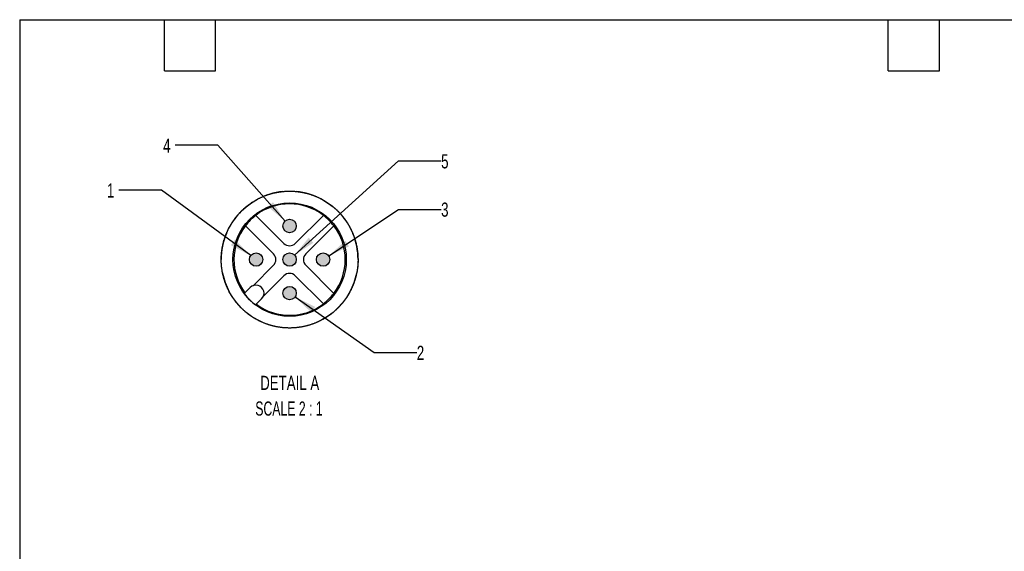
# Model space of a CAD drawing. Header units: millimetres. Extents: x 6 to 273, y 6 to 210.
# Tile 2 of 3: x 6 to 153, y 130 to 210. Entities that reach past the tile are written whole.
import ezdxf

# ---------------------------------------------------------------- set-up
doc = ezdxf.new("R2010")
doc.units = ezdxf.units.MM
doc.layers.add('DIMENSIONS', color=140, linetype='Continuous', lineweight=25)
doc.layers.add('TEXT', color=140, linetype='Continuous', lineweight=25)
doc.layers.add('HATCH', color=6, linetype='Continuous')
doc.layers.add('SLD-DEFPOINTS', color=7, linetype='Continuous')
doc.styles.add('SLDTEXTSTYLE0', font='TXT', dxfattribs={"width": 0.7})
doc.styles.add('SLDTEXTSTYLE2', font='TXT', dxfattribs={"width": 0.645455})
doc.dimstyles.new('SLDDIMSTYLE4', dxfattribs={"dimtxt": 2.158008, "dimasz": 3.302, "dimexe": 0, "dimexo": 0.0625, "dimgap": 0.539502, "dimtad": 0, "dimtih": 1, "dimtoh": 1, "dimlfac": 0.5, "dimrnd": 1e-09, "dimzin": 12, "dimdsep": 46, "dimtxsty": 'SLDTEXTSTYLE0', "dimsah": 1, "dimcen": 0, "dimadec": 0, "dimazin": 3, "dimtfac": 1, "dimtofl": 0, "dimtmove": 0, "dimatfit": 3, "dimfxl": 0, "dimfrac": 2, "dimtolj": 1, "dimtzin": 12, "dimarcsym": 0})

# ---------------------------------------------------------------- blocks, each defined once
blk = doc.blocks.new('_D_5')
at = {"layer": 'DIMENSIONS'}
for p, q in [((27.51, 184.14), (21.16, 184.14)), ((40.8, 174.39), (27.51, 184.14))]:
    blk.add_line(p, q, dxfattribs=at)
blk.add_solid([(40.8, 174.39), (38.44, 176.75), (37.84, 175.93)], dxfattribs=at)
at = {"layer": 'DIMENSIONS', "insert": (19.36, 185.15), "char_height": 2.12, "attachment_point": 1, "style": 'SLDTEXTSTYLE0'}
blk.add_mtext('1', dxfattribs=at)
blk = doc.blocks.new('_D_6')
at = {"layer": 'DIMENSIONS'}
for p, q in [((47.42, 168.22), (59.22, 159.94)), ((59.22, 159.94), (65.57, 159.94))]:
    blk.add_line(p, q, dxfattribs=at)
blk.add_solid([(47.42, 168.22), (49.84, 165.91), (50.42, 166.74)], dxfattribs=at)
at = {"layer": 'DIMENSIONS', "insert": (65.57, 160.95), "char_height": 2.12, "attachment_point": 1, "style": 'SLDTEXTSTYLE0'}
blk.add_mtext('2', dxfattribs=at)
blk = doc.blocks.new('_D_7')
at = {"layer": 'DIMENSIONS'}
for p, q in [((52.44, 174.35), (62.85, 181.28)), ((62.85, 181.28), (69.2, 181.28))]:
    blk.add_line(p, q, dxfattribs=at)
blk.add_solid([(52.44, 174.35), (55.47, 175.76), (54.91, 176.6)], dxfattribs=at)
at = {"layer": 'DIMENSIONS', "insert": (69.2, 182.3), "char_height": 2.12, "attachment_point": 1, "style": 'SLDTEXTSTYLE0'}
blk.add_mtext('3', dxfattribs=at)
blk = doc.blocks.new('_D_8')
at = {"layer": 'DIMENSIONS'}
for p, q in [((47.35, 174.47), (62.85, 188.49)), ((62.85, 188.49), (69.2, 188.49))]:
    blk.add_line(p, q, dxfattribs=at)
blk.add_solid([(47.35, 174.47), (50.14, 176.3), (49.46, 177.06)], dxfattribs=at)
at = {"layer": 'DIMENSIONS', "insert": (69.2, 189.5), "char_height": 2.12, "attachment_point": 1, "style": 'SLDTEXTSTYLE0'}
blk.add_mtext('5', dxfattribs=at)
blk = doc.blocks.new('_D_9')
at = {"layer": 'DIMENSIONS'}
for p, q in [((35.9, 190.83), (29.55, 190.83)), ((45.94, 179.54), (35.9, 190.83))]:
    blk.add_line(p, q, dxfattribs=at)
blk.add_solid([(45.94, 179.54), (44.13, 182.35), (43.37, 181.67)], dxfattribs=at)
at = {"layer": 'DIMENSIONS', "insert": (27.75, 191.84), "char_height": 2.12, "attachment_point": 1, "style": 'SLDTEXTSTYLE0'}
blk.add_mtext('4', dxfattribs=at)

msp = doc.modelspace()

# ---------------------------------------------------------------- hatches: boundary and pattern name
at = {"layer": 'HATCH'}
for points in [[(47.60054, 178.68816), (47.60478, 178.74123), (47.6062, 178.79446), (47.60478, 178.84768), (47.60054, 178.90075), (47.59347, 178.95352), (47.5836, 179.00584), (47.57097, 179.05756), (47.5556, 179.10853), (47.53754, 179.15862), (47.51684, 179.20767), (47.49355, 179.25555), (47.46776, 179.30212), (47.43952, 179.34726), (47.40891, 179.39082), (47.37604, 179.4327), (47.34098, 179.47277), (47.30383, 179.51091), (47.26471, 179.54703), (47.22373, 179.58101), (47.18099, 179.61276), (47.13662, 179.64219), (47.09075, 179.66922), (47.04351, 179.69377), (46.99503, 179.71577), (46.94544, 179.73516), (46.89489, 179.75188), (46.84353, 179.76589), (46.79149, 179.77714), (46.73893, 179.78561), (46.68599, 179.79127), (46.63282, 179.7941), (46.57958, 179.7941), (46.52642, 179.79127), (46.47348, 179.78561), (46.42091, 179.77714), (46.36887, 179.76589), (46.31751, 179.75188), (46.26696, 179.73516), (46.21738, 179.71577), (46.16889, 179.69377), (46.12165, 179.66922), (46.07578, 179.64219), (46.03141, 179.61276), (45.98868, 179.58101), (45.94769, 179.54703), (45.90857, 179.51091), (45.87143, 179.47277), (45.83637, 179.4327), (45.80349, 179.39082), (45.77289, 179.34726), (45.74465, 179.30212), (45.71885, 179.25555), (45.69557, 179.20767), (45.67487, 179.15862), (45.6568, 179.10853), (45.64143, 179.05756), (45.6288, 179.00584), (45.61893, 178.95352), (45.61187, 178.90075), (45.60762, 178.84768), (45.6062, 178.79446), (45.60762, 178.74123), (45.61187, 178.68816), (45.61893, 178.63539), (45.6288, 178.58307), (45.64143, 178.53135), (45.6568, 178.48038), (45.67487, 178.43029), (45.69557, 178.38124), (45.71885, 178.33336), (45.74465, 178.28679), (45.77289, 178.24166), (45.80349, 178.19809), (45.83637, 178.15621), (45.87143, 178.11614), (45.90857, 178.078), (45.94769, 178.04188), (45.98868, 178.0079), (46.03141, 177.97615), (46.07578, 177.94672), (46.12165, 177.91969), (46.16889, 177.89514), (46.21738, 177.87314), (46.26696, 177.85375), (46.31751, 177.83703), (46.36887, 177.82303), (46.42091, 177.81177), (46.47348, 177.8033), (46.52642, 177.79764), (46.57958, 177.79481), (46.63282, 177.79481), (46.68599, 177.79764), (46.73893, 177.8033), (46.79149, 177.81177), (46.84353, 177.82303), (46.89489, 177.83703), (46.94544, 177.85375), (46.99503, 177.87314), (47.04351, 177.89514), (47.09075, 177.91969), (47.13662, 177.94672), (47.18099, 177.97615), (47.22373, 178.0079), (47.26471, 178.04188), (47.30383, 178.078), (47.34098, 178.11614), (47.37604, 178.15621), (47.40891, 178.19809), (47.43952, 178.24166), (47.46776, 178.28679), (47.49355, 178.33336), (47.51684, 178.38124), (47.53754, 178.43029), (47.5556, 178.48038), (47.57097, 178.53135), (47.5836, 178.58307), (47.59347, 178.63539)], [(42.60054, 173.68816), (42.60478, 173.74123), (42.6062, 173.79446), (42.60478, 173.84768), (42.60054, 173.90075), (42.59347, 173.95352), (42.5836, 174.00584), (42.57097, 174.05756), (42.5556, 174.10853), (42.53754, 174.15862), (42.51684, 174.20767), (42.49355, 174.25555), (42.46776, 174.30212), (42.43952, 174.34726), (42.40891, 174.39082), (42.37604, 174.4327), (42.34098, 174.47277), (42.30383, 174.51091), (42.26471, 174.54703), (42.22373, 174.58101), (42.18099, 174.61276), (42.13662, 174.64219), (42.09075, 174.66922), (42.04351, 174.69377), (41.99503, 174.71577), (41.94544, 174.73516), (41.89489, 174.75188), (41.84353, 174.76589), (41.79149, 174.77714), (41.73893, 174.78561), (41.68599, 174.79127), (41.63282, 174.7941), (41.57958, 174.7941), (41.52642, 174.79127), (41.47348, 174.78561), (41.42091, 174.77714), (41.36887, 174.76589), (41.31751, 174.75188), (41.26696, 174.73516), (41.21738, 174.71577), (41.16889, 174.69377), (41.12165, 174.66922), (41.07578, 174.64219), (41.03141, 174.61276), (40.98868, 174.58101), (40.94769, 174.54703), (40.90857, 174.51091), (40.87143, 174.47277), (40.83637, 174.4327), (40.80349, 174.39082), (40.77289, 174.34726), (40.74465, 174.30212), (40.71885, 174.25555), (40.69557, 174.20767), (40.67487, 174.15862), (40.6568, 174.10853), (40.64143, 174.05756), (40.6288, 174.00584), (40.61893, 173.95352), (40.61187, 173.90075), (40.60762, 173.84768), (40.6062, 173.79446), (40.60762, 173.74123), (40.61187, 173.68816), (40.61893, 173.63539), (40.6288, 173.58307), (40.64143, 173.53135), (40.6568, 173.48038), (40.67487, 173.43029), (40.69557, 173.38124), (40.71885, 173.33336), (40.74465, 173.28679), (40.77289, 173.24166), (40.80349, 173.19809), (40.83637, 173.15621), (40.87143, 173.11614), (40.90857, 173.078), (40.94769, 173.04188), (40.98868, 173.0079), (41.03141, 172.97615), (41.07578, 172.94672), (41.12165, 172.91969), (41.16889, 172.89514), (41.21738, 172.87314), (41.26696, 172.85375), (41.31751, 172.83703), (41.36887, 172.82303), (41.42091, 172.81177), (41.47348, 172.8033), (41.52642, 172.79764), (41.57958, 172.79481), (41.63282, 172.79481), (41.68599, 172.79764), (41.73893, 172.8033), (41.79149, 172.81177), (41.84353, 172.82303), (41.89489, 172.83703), (41.94544, 172.85375), (41.99503, 172.87314), (42.04351, 172.89514), (42.09075, 172.91969), (42.13662, 172.94672), (42.18099, 172.97615), (42.22373, 173.0079), (42.26471, 173.04188), (42.30383, 173.078), (42.34098, 173.11614), (42.37604, 173.15621), (42.40891, 173.19809), (42.43952, 173.24166), (42.46776, 173.28679), (42.49355, 173.33336), (42.51684, 173.38124), (42.53754, 173.43029), (42.5556, 173.48038), (42.57097, 173.53135), (42.5836, 173.58307), (42.59347, 173.63539)], [(47.60054, 173.68816), (47.60478, 173.74123), (47.6062, 173.79446), (47.60478, 173.84768), (47.60054, 173.90075), (47.59347, 173.95352), (47.5836, 174.00584), (47.57097, 174.05756), (47.5556, 174.10853), (47.53754, 174.15862), (47.51684, 174.20767), (47.49355, 174.25555), (47.46776, 174.30212), (47.43952, 174.34726), (47.40891, 174.39082), (47.37604, 174.4327), (47.34098, 174.47277), (47.30383, 174.51091), (47.26471, 174.54703), (47.22373, 174.58101), (47.18099, 174.61276), (47.13662, 174.64219), (47.09075, 174.66922), (47.04351, 174.69377), (46.99503, 174.71577), (46.94544, 174.73516), (46.89489, 174.75188), (46.84353, 174.76589), (46.79149, 174.77714), (46.73893, 174.78561), (46.68599, 174.79127), (46.63282, 174.7941), (46.57958, 174.7941), (46.52642, 174.79127), (46.47348, 174.78561), (46.42091, 174.77714), (46.36887, 174.76589), (46.31751, 174.75188), (46.26696, 174.73516), (46.21738, 174.71577), (46.16889, 174.69377), (46.12165, 174.66922), (46.07578, 174.64219), (46.03141, 174.61276), (45.98868, 174.58101), (45.94769, 174.54703), (45.90857, 174.51091), (45.87143, 174.47277), (45.83637, 174.4327), (45.80349, 174.39082), (45.77289, 174.34726), (45.74465, 174.30212), (45.71885, 174.25555), (45.69557, 174.20767), (45.67487, 174.15862), (45.6568, 174.10853), (45.64143, 174.05756), (45.6288, 174.00584), (45.61893, 173.95352), (45.61187, 173.90075), (45.60762, 173.84768), (45.6062, 173.79446), (45.60762, 173.74123), (45.61187, 173.68816), (45.61893, 173.63539), (45.6288, 173.58307), (45.64143, 173.53135), (45.6568, 173.48038), (45.67487, 173.43029), (45.69557, 173.38124), (45.71885, 173.33336), (45.74465, 173.28679), (45.77289, 173.24166), (45.80349, 173.19809), (45.83637, 173.15621), (45.87143, 173.11614), (45.90857, 173.078), (45.94769, 173.04188), (45.98868, 173.0079), (46.03141, 172.97615), (46.07578, 172.94672), (46.12165, 172.91969), (46.16889, 172.89514), (46.21738, 172.87314), (46.26696, 172.85375), (46.31751, 172.83703), (46.36887, 172.82303), (46.42091, 172.81177), (46.47348, 172.8033), (46.52642, 172.79764), (46.57958, 172.79481), (46.63282, 172.79481), (46.68599, 172.79764), (46.73893, 172.8033), (46.79149, 172.81177), (46.84353, 172.82303), (46.89489, 172.83703), (46.94544, 172.85375), (46.99503, 172.87314), (47.04351, 172.89514), (47.09075, 172.91969), (47.13662, 172.94672), (47.18099, 172.97615), (47.22373, 173.0079), (47.26471, 173.04188), (47.30383, 173.078), (47.34098, 173.11614), (47.37604, 173.15621), (47.40891, 173.19809), (47.43952, 173.24166), (47.46776, 173.28679), (47.49355, 173.33336), (47.51684, 173.38124), (47.53754, 173.43029), (47.5556, 173.48038), (47.57097, 173.53135), (47.5836, 173.58307), (47.59347, 173.63539)], [(52.60054, 173.68816), (52.60478, 173.74123), (52.6062, 173.79446), (52.60478, 173.84768), (52.60054, 173.90075), (52.59347, 173.95352), (52.5836, 174.00584), (52.57097, 174.05756), (52.5556, 174.10853), (52.53754, 174.15862), (52.51684, 174.20767), (52.49355, 174.25555), (52.46776, 174.30212), (52.43952, 174.34726), (52.40891, 174.39082), (52.37604, 174.4327), (52.34098, 174.47277), (52.30383, 174.51091), (52.26471, 174.54703), (52.22373, 174.58101), (52.18099, 174.61276), (52.13662, 174.64219), (52.09075, 174.66922), (52.04351, 174.69377), (51.99503, 174.71577), (51.94544, 174.73516), (51.89489, 174.75188), (51.84353, 174.76589), (51.79149, 174.77714), (51.73893, 174.78561), (51.68599, 174.79127), (51.63282, 174.7941), (51.57958, 174.7941), (51.52642, 174.79127), (51.47348, 174.78561), (51.42091, 174.77714), (51.36887, 174.76589), (51.31751, 174.75188), (51.26696, 174.73516), (51.21738, 174.71577), (51.16889, 174.69377), (51.12165, 174.66922), (51.07578, 174.64219), (51.03141, 174.61276), (50.98868, 174.58101), (50.94769, 174.54703), (50.90857, 174.51091), (50.87143, 174.47277), (50.83637, 174.4327), (50.80349, 174.39082), (50.77289, 174.34726), (50.74465, 174.30212), (50.71885, 174.25555), (50.69557, 174.20767), (50.67487, 174.15862), (50.6568, 174.10853), (50.64143, 174.05756), (50.6288, 174.00584), (50.61893, 173.95352), (50.61187, 173.90075), (50.60762, 173.84768), (50.6062, 173.79446), (50.60762, 173.74123), (50.61187, 173.68816), (50.61893, 173.63539), (50.6288, 173.58307), (50.64143, 173.53135), (50.6568, 173.48038), (50.67487, 173.43029), (50.69557, 173.38124), (50.71885, 173.33336), (50.74465, 173.28679), (50.77289, 173.24166), (50.80349, 173.19809), (50.83637, 173.15621), (50.87143, 173.11614), (50.90857, 173.078), (50.94769, 173.04188), (50.98868, 173.0079), (51.03141, 172.97615), (51.07578, 172.94672), (51.12165, 172.91969), (51.16889, 172.89514), (51.21738, 172.87314), (51.26696, 172.85375), (51.31751, 172.83703), (51.36887, 172.82303), (51.42091, 172.81177), (51.47348, 172.8033), (51.52642, 172.79764), (51.57958, 172.79481), (51.63282, 172.79481), (51.68599, 172.79764), (51.73893, 172.8033), (51.79149, 172.81177), (51.84353, 172.82303), (51.89489, 172.83703), (51.94544, 172.85375), (51.99503, 172.87314), (52.04351, 172.89514), (52.09075, 172.91969), (52.13662, 172.94672), (52.18099, 172.97615), (52.22373, 173.0079), (52.26471, 173.04188), (52.30383, 173.078), (52.34098, 173.11614), (52.37604, 173.15621), (52.40891, 173.19809), (52.43952, 173.24166), (52.46776, 173.28679), (52.49355, 173.33336), (52.51684, 173.38124), (52.53754, 173.43029), (52.5556, 173.48038), (52.57097, 173.53135), (52.5836, 173.58307), (52.59347, 173.63539)], [(47.60054, 168.68816), (47.60478, 168.74123), (47.6062, 168.79446), (47.60478, 168.84768), (47.60054, 168.90075), (47.59347, 168.95352), (47.5836, 169.00584), (47.57097, 169.05756), (47.5556, 169.10853), (47.53754, 169.15862), (47.51684, 169.20767), (47.49355, 169.25555), (47.46776, 169.30212), (47.43952, 169.34726), (47.40891, 169.39082), (47.37604, 169.4327), (47.34098, 169.47277), (47.30383, 169.51091), (47.26471, 169.54703), (47.22373, 169.58101), (47.18099, 169.61276), (47.13662, 169.64219), (47.09075, 169.66922), (47.04351, 169.69377), (46.99503, 169.71577), (46.94544, 169.73516), (46.89489, 169.75188), (46.84353, 169.76589), (46.79149, 169.77714), (46.73893, 169.78561), (46.68599, 169.79127), (46.63282, 169.7941), (46.57958, 169.7941), (46.52642, 169.79127), (46.47348, 169.78561), (46.42091, 169.77714), (46.36887, 169.76589), (46.31751, 169.75188), (46.26696, 169.73516), (46.21738, 169.71577), (46.16889, 169.69377), (46.12165, 169.66922), (46.07578, 169.64219), (46.03141, 169.61276), (45.98868, 169.58101), (45.94769, 169.54703), (45.90857, 169.51091), (45.87143, 169.47277), (45.83637, 169.4327), (45.80349, 169.39082), (45.77289, 169.34726), (45.74465, 169.30212), (45.71885, 169.25555), (45.69557, 169.20767), (45.67487, 169.15862), (45.6568, 169.10853), (45.64143, 169.05756), (45.6288, 169.00584), (45.61893, 168.95352), (45.61187, 168.90075), (45.60762, 168.84768), (45.6062, 168.79446), (45.60762, 168.74123), (45.61187, 168.68816), (45.61893, 168.63539), (45.6288, 168.58307), (45.64143, 168.53135), (45.6568, 168.48038), (45.67487, 168.43029), (45.69557, 168.38124), (45.71885, 168.33336), (45.74465, 168.28679), (45.77289, 168.24166), (45.80349, 168.19809), (45.83637, 168.15621), (45.87143, 168.11614), (45.90857, 168.078), (45.94769, 168.04188), (45.98868, 168.0079), (46.03141, 167.97615), (46.07578, 167.94672), (46.12165, 167.91969), (46.16889, 167.89514), (46.21738, 167.87314), (46.26696, 167.85375), (46.31751, 167.83703), (46.36887, 167.82303), (46.42091, 167.81177), (46.47348, 167.8033), (46.52642, 167.79764), (46.57958, 167.79481), (46.63282, 167.79481), (46.68599, 167.79764), (46.73893, 167.8033), (46.79149, 167.81177), (46.84353, 167.82303), (46.89489, 167.83703), (46.94544, 167.85375), (46.99503, 167.87314), (47.04351, 167.89514), (47.09075, 167.91969), (47.13662, 167.94672), (47.18099, 167.97615), (47.22373, 168.0079), (47.26471, 168.04188), (47.30383, 168.078), (47.34098, 168.11614), (47.37604, 168.15621), (47.40891, 168.19809), (47.43952, 168.24166), (47.46776, 168.28679), (47.49355, 168.33336), (47.51684, 168.38124), (47.53754, 168.43029), (47.5556, 168.48038), (47.57097, 168.53135), (47.5836, 168.58307), (47.59347, 168.63539)]]:
    msp.add_hatch(color=256, dxfattribs=at).paths.add_polyline_path(points, flags=0)

# ---------------------------------------------------------------- linework, layer by layer
for p, q in [((45.60644, 183.94534), (46.60622, 183.99445)), ((46.60618, 183.99445), (47.60596, 183.94534)), ((39.39372, 181.00695), (40.13538, 181.67916)), ((53.07702, 181.67916), (53.81868, 181.00695)), ((41.5668, 180.38949), (45.75767, 176.19862)), ((47.45473, 176.19862), (51.6456, 180.38949)), ((37.18264, 177.69784), (37.6106, 178.60269)), ((44.20204, 174.64298), (40.01117, 178.83385)), ((53.20123, 178.83385), (49.01036, 174.64298)), ((55.6018, 178.60269), (56.02977, 177.69784)), ((41.14704, 169.89093), (44.20204, 172.94593)), ((49.01036, 172.94593), (53.20123, 168.75506)), ((45.75767, 171.39029), (42.70268, 168.3353)), ((51.6456, 167.19942), (47.45473, 171.39029)), ((38.12521, 168.12765), (37.61061, 168.9862)), ((40.73722, 169.62252), (39.84468, 168.72999)), ((55.60179, 168.9862), (55.0872, 168.12765)), ((38.72149, 167.32365), (38.12522, 168.12763)), ((41.54173, 167.03293), (42.43427, 167.92547)), ((55.08719, 168.12763), (54.49092, 167.32365)), ((40.93938, 165.31347), (40.13538, 165.90976)), ((41.79793, 164.79887), (40.93939, 165.31346)), ((52.27301, 165.31346), (51.41447, 164.79887)), ((53.07702, 165.90976), (52.27303, 165.31347)), ((46.60621, 163.59446), (45.60645, 163.64357)), ((47.60595, 163.64357), (46.6062, 163.59446))]:
    msp.add_line(p, q)
at = {"flags": 128}
for points in [[(40.1354, 181.67917), (40.93938, 182.27544), (41.79797, 182.79006)], [(51.41443, 182.79006), (52.27302, 182.27545), (53.07701, 181.67917)], [(36.60219, 171.80454), (36.45532, 172.79468), (36.4062, 173.79445)], [(56.8062, 173.79445), (56.75709, 172.79468), (56.61021, 171.80454)], [(40.13539, 165.90975), (39.39371, 166.58197), (38.7215, 167.32363)], [(54.4909, 167.32363), (53.81868, 166.58196), (53.07701, 165.90975)], [(43.64529, 164.03367), (42.70283, 164.37088), (41.79798, 164.79885)], [(51.41442, 164.79885), (50.50957, 164.37088), (49.56711, 164.03367)], [(45.6064, 163.64357), (44.61628, 163.79045), (43.6453, 164.03366)], [(49.5671, 164.03366), (48.59612, 163.79045), (47.606, 163.64357)]]:
    msp.add_lwpolyline(points, dxfattribs=at)
for centre, radius in [((46.6062, 173.79445), 8.45534), ((46.6062, 178.79445), 1), ((41.6062, 173.79446), 1), ((46.6062, 173.79446), 1), ((51.6062, 173.79446), 1), ((46.6062, 168.79446), 1)]:
    msp.add_circle(centre, radius)
for centre, radius, start, end in [((46.6062, 173.79446), 10.2, 95.6250919, 118.1250192), ((46.6062, 173.79446), 10.2, 61.8749808, 84.3749081), ((46.6062, 173.79445), 8.3, 52.6158254, 127.3841746), ((46.60624, 173.79443), 10.20004, 135.0000986, 151.8749496), ((46.60614, 173.79442), 10.20007, 28.1250747, 44.999877), ((46.60612, 173.79454), 8.29203, 127.3768135, 142.6231865), ((46.60628, 173.79454), 8.29203, 37.3768135, 52.6231865), ((46.60617, 173.79446), 10.19997, 157.5000389, 179.9999749), ((46.6062, 173.79446), 8.3, 142.6158319, 216.6871315), ((46.6062, 173.79446), 8.3, 322.6158254, 37.3841746), ((46.60621, 173.79445), 10.19999, 0.0000464, 22.4999398), ((46.6062, 177.04715), 1.2, 225.0000031, 314.9999969), ((43.35351, 173.79445), 1.2, 314.9999975, 45.0000025), ((49.85889, 173.79445), 1.2, 134.9999975, 225.0000025), ((46.60621, 173.79446), 10.20001, 191.2500309, 208.1249095), ((46.6062, 170.54176), 1.2, 45.0000031, 134.9999969), ((46.60617, 173.79446), 10.20003, 331.8751062, 348.7499534), ((41.58574, 168.774), 1.2, 315.000029, 135.0000496), ((46.60618, 173.79444), 8.44788, 216.8336556, 233.1663444), ((46.60628, 173.79437), 8.29203, 307.3768135, 322.6231865), ((46.6062, 173.79446), 8.30001, 233.3129054, 307.3841474)]:
    msp.add_arc(centre, radius, start, end)
at = {"layer": 'SLD-DEFPOINTS', "flags": 128}
msp.add_lwpolyline([(56.8062, 173.79445), (56.8062, 173.79445), (56.8062, 173.78673), (56.80573, 173.6964), (56.80446, 173.60608), (56.80239, 173.51577), (56.79953, 173.42548), (56.79586, 173.33523), (56.79139, 173.245), (56.78613, 173.15482), (56.78006, 173.0647), (56.7732, 172.97462), (56.76554, 172.88462), (56.75709, 172.79468), (56.75709, 172.79468), (56.75633, 172.787), (56.74701, 172.69715), (56.73689, 172.60739), (56.72598, 172.51772), (56.71428, 172.42815), (56.70178, 172.33868), (56.68849, 172.24933), (56.67441, 172.1601), (56.65954, 172.071), (56.64389, 171.98204), (56.62744, 171.89321), (56.61021, 171.80454), (56.61021, 171.80453), (56.6087, 171.79696), (56.59062, 171.70846), (56.57175, 171.62012), (56.55211, 171.53195), (56.53168, 171.44396), (56.51048, 171.35615), (56.48849, 171.26853), (56.46574, 171.18111), (56.44221, 171.0939), (56.4179, 171.00689), (56.39283, 170.92011), (56.36699, 170.83355), (56.36699, 170.83355), (56.36475, 170.82617), (56.33808, 170.73986), (56.31065, 170.6538), (56.28245, 170.56798), (56.2535, 170.48241), (56.22379, 170.3971), (56.19333, 170.31206), (56.16211, 170.22729), (56.13014, 170.14281), (56.09743, 170.05861), (56.06397, 169.9747), (56.02977, 169.89109), (56.02977, 169.89108), (56.02682, 169.88396), (55.99182, 169.80069), (55.95608, 169.71772), (55.91961, 169.63508), (55.88241, 169.55276), (55.84448, 169.47078), (55.80583, 169.38914), (55.76645, 169.30783), (55.72636, 169.22689), (55.68555, 169.1463), (55.64403, 169.06607), (55.6018, 168.98622), (55.60179, 168.9862), (55.59816, 168.97941), (55.55517, 168.89996), (55.51147, 168.8209), (55.46707, 168.74223), (55.42198, 168.66396), (55.3762, 168.58609), (55.32973, 168.50862), (55.28258, 168.43158), (55.23474, 168.35495), (55.18623, 168.27875), (55.13705, 168.20298), (55.0872, 168.12765), (55.08719, 168.12763), (55.0829, 168.12123), (55.03233, 168.04638), (54.98109, 167.97198), (54.9292, 167.89804), (54.87666, 167.82457), (54.82346, 167.75156), (54.76962, 167.67902), (54.71515, 167.60697), (54.66003, 167.5354), (54.60429, 167.46432), (54.54791, 167.39373), (54.49092, 167.32365), (54.4909, 167.32363), (54.486, 167.31767), (54.42833, 167.24814), (54.37005, 167.17912), (54.31116, 167.11063), (54.25167, 167.04265), (54.19157, 166.97521), (54.13088, 166.9083), (54.06961, 166.84193), (54.00774, 166.77611), (53.9453, 166.71083), (53.88228, 166.64612), (53.81868, 166.58196), (53.81324, 166.57652), (53.74903, 166.51297), (53.68427, 166.45), (53.61895, 166.38761), (53.55308, 166.32579), (53.48666, 166.26456), (53.41971, 166.20392), (53.35222, 166.14388), (53.2842, 166.08444), (53.21566, 166.0256), (53.1466, 165.96737), (53.07702, 165.90976), (53.07105, 165.90486), (53.00093, 165.84792), (52.9303, 165.79159), (52.85918, 165.7359), (52.78757, 165.68084), (52.71547, 165.62642), (52.64289, 165.57263), (52.56984, 165.5195), (52.49633, 165.46701), (52.42235, 165.41517), (52.34791, 165.36399), (52.27303, 165.31347), (52.27301, 165.31346), (52.26662, 165.30919), (52.19125, 165.2594), (52.11544, 165.21027), (52.03921, 165.16182), (51.96254, 165.11404), (51.88546, 165.06694), (51.80796, 165.02053), (51.73005, 164.97481), (51.65175, 164.92978), (51.57304, 164.88544), (51.49395, 164.84181), (51.41447, 164.79887), (51.41442, 164.79885), (51.40764, 164.79522), (51.32775, 164.75305), (51.2475, 164.7116), (51.16688, 164.67085), (51.0859, 164.63082), (51.00457, 164.5915), (50.9229, 164.55291), (50.84088, 164.51505), (50.75854, 164.4779), (50.67587, 164.4415), (50.59288, 164.40582), (50.50958, 164.37088), (50.50957, 164.37088), (50.50244, 164.36793), (50.41881, 164.3338), (50.33487, 164.30041), (50.25065, 164.26776), (50.16614, 164.23585), (50.08135, 164.2047), (49.99628, 164.1743), (49.91095, 164.14465), (49.82536, 164.11577), (49.73952, 164.08764), (49.65344, 164.06027), (49.56711, 164.03367), (49.5671, 164.03366), (49.55235, 164.0292), (49.46575, 164.00349), (49.37893, 163.97855), (49.29189, 163.95438), (49.20464, 163.93098), (49.11719, 163.90836), (49.02954, 163.88651), (48.9417, 163.86543), (48.85367, 163.84514), (48.76547, 163.82563), (48.67711, 163.80689), (48.58857, 163.78895), (48.49989, 163.77178), (48.41105, 163.75541), (48.32207, 163.73982), (48.23296, 163.72502), (48.14372, 163.711), (48.05436, 163.69778), (47.96489, 163.68535), (47.87531, 163.67371), (47.78563, 163.66287), (47.69586, 163.65283), (47.606, 163.64357), (47.60595, 163.64357), (47.5983, 163.64282), (47.50835, 163.63443), (47.41834, 163.62684), (47.32826, 163.62004), (47.23813, 163.61405), (47.14795, 163.60885), (47.05772, 163.60445), (46.96746, 163.60086), (46.87717, 163.59805), (46.78686, 163.59605), (46.69654, 163.59485), (46.60621, 163.59446), (46.6062, 163.59446), (46.59851, 163.59446), (46.50817, 163.59492), (46.41785, 163.5962), (46.32754, 163.59826), (46.23725, 163.60113), (46.147, 163.6048), (46.05677, 163.60926), (45.9666, 163.61453), (45.87647, 163.62059), (45.7864, 163.62745), (45.69639, 163.63511), (45.60645, 163.64357), (45.6064, 163.64357), (45.59106, 163.6451), (45.50122, 163.65448), (45.41146, 163.66467), (45.3218, 163.67564), (45.23224, 163.68742), (45.14278, 163.69998), (45.05345, 163.71334), (44.96423, 163.72748), (44.87514, 163.74242), (44.78618, 163.75814), (44.69737, 163.77466), (44.60871, 163.79195), (44.52021, 163.81003), (44.43187, 163.8289), (44.3437, 163.84855), (44.25571, 163.86898), (44.1679, 163.89018), (44.08028, 163.91216), (43.99286, 163.93492), (43.90565, 163.95845), (43.81865, 163.98275), (43.73186, 164.00782), (43.6453, 164.03366), (43.64529, 164.03367), (43.63791, 164.03591), (43.55161, 164.06258), (43.46554, 164.09001), (43.37972, 164.11821), (43.29415, 164.14716), (43.20885, 164.17687), (43.12381, 164.20733), (43.03904, 164.23855), (42.95455, 164.27051), (42.87035, 164.30323), (42.78644, 164.33668), (42.70283, 164.37088), (42.70283, 164.37088), (42.69572, 164.37383), (42.61245, 164.40883), (42.52948, 164.44457), (42.44684, 164.48104), (42.36452, 164.51824), (42.28254, 164.55617), (42.2009, 164.59482), (42.1196, 164.6342), (42.03865, 164.67429), (41.95806, 164.7151), (41.87783, 164.75662), (41.79798, 164.79885), (41.79793, 164.79887), (41.79116, 164.8025), (41.71171, 164.84549), (41.63265, 164.88919), (41.55398, 164.93358), (41.47571, 164.97867), (41.39784, 165.02445), (41.32037, 165.07092), (41.24332, 165.11808), (41.1667, 165.16591), (41.09049, 165.21442), (41.01472, 165.26361), (40.93939, 165.31346), (40.93938, 165.31347), (40.93295, 165.31777), (40.85811, 165.36834), (40.78371, 165.41958), (40.70977, 165.47147), (40.63629, 165.52401), (40.56328, 165.57721), (40.49075, 165.63105), (40.41869, 165.68552), (40.34712, 165.74064), (40.27604, 165.79639), (40.20546, 165.85276), (40.13538, 165.90976), (40.12943, 165.91464), (40.0599, 165.97231), (39.99088, 166.03059), (39.92239, 166.08948), (39.85441, 166.14898), (39.78697, 166.20907), (39.72006, 166.26976), (39.65369, 166.33104), (39.58787, 166.3929), (39.52259, 166.45535), (39.45788, 166.51837), (39.39372, 166.58196), (39.38826, 166.58742), (39.32472, 166.65162), (39.26175, 166.71639), (39.19935, 166.78171), (39.13754, 166.84758), (39.07631, 166.91399), (39.01567, 166.98095), (38.95563, 167.04844), (38.89619, 167.11646), (38.83735, 167.185), (38.77912, 167.25406), (38.7215, 167.32363), (38.72149, 167.32365), (38.7166, 167.32961), (38.65966, 167.39973), (38.60334, 167.47036), (38.54765, 167.54148), (38.49259, 167.61309), (38.43816, 167.68519), (38.38438, 167.75776), (38.33124, 167.83081), (38.27875, 167.90433), (38.22692, 167.97831), (38.17574, 168.05275), (38.12522, 168.12763), (38.12521, 168.12765), (38.12093, 168.13405), (38.07113, 168.20942), (38.02201, 168.28523), (37.97355, 168.36146), (37.92578, 168.43813), (37.87868, 168.51521), (37.83227, 168.59271), (37.78655, 168.67061), (37.74152, 168.74892), (37.69718, 168.82763), (37.65355, 168.90672), (37.61061, 168.9862), (37.6106, 168.98622), (37.60697, 168.99302), (37.5648, 169.0729), (37.52334, 169.15316), (37.48259, 169.23378), (37.44256, 169.31476), (37.40325, 169.39608), (37.36466, 169.47776), (37.32679, 169.55977), (37.28965, 169.64212), (37.25324, 169.72479), (37.21757, 169.80778), (37.18263, 169.89108), (37.18263, 169.89109), (37.17968, 169.89822), (37.14554, 169.98185), (37.11215, 170.06579), (37.0795, 170.15001), (37.0476, 170.23452), (37.01645, 170.31931), (36.98605, 170.40438), (36.9564, 170.48971), (36.92751, 170.5753), (36.89938, 170.66114), (36.87201, 170.74723), (36.84541, 170.83355), (36.84541, 170.83355), (36.84317, 170.84093), (36.8174, 170.92751), (36.79239, 171.01432), (36.76816, 171.10134), (36.74469, 171.18857), (36.722, 171.276), (36.70009, 171.36364), (36.67895, 171.45146), (36.65859, 171.53947), (36.63901, 171.62765), (36.62021, 171.71601), (36.60219, 171.80453), (36.60219, 171.80454), (36.60069, 171.81211), (36.58352, 171.90079), (36.56715, 171.98963), (36.55156, 172.0786), (36.53676, 172.16772), (36.52274, 172.25696), (36.50952, 172.34632), (36.4971, 172.43579), (36.48546, 172.52537), (36.47462, 172.61505), (36.46457, 172.70482), (36.45532, 172.79468), (36.45532, 172.79468), (36.45456, 172.80236), (36.44618, 172.8923), (36.43858, 172.98231), (36.43179, 173.07239), (36.4258, 173.16252), (36.4206, 173.25271), (36.4162, 173.34293), (36.4126, 173.43319), (36.4098, 173.52348), (36.4078, 173.61379), (36.4066, 173.70412), (36.4062, 173.79445), (36.4062, 173.79446), (36.4062, 173.80218), (36.40667, 173.89251), (36.40794, 173.98283), (36.41001, 174.07314), (36.41288, 174.16343), (36.41654, 174.25368), (36.42101, 174.34391), (36.42628, 174.43409), (36.43234, 174.52422), (36.4392, 174.61429), (36.44686, 174.70429), (36.45532, 174.79423), (36.45532, 174.79423), (36.45608, 174.80191), (36.4654, 174.89176), (36.47551, 174.98153), (36.48642, 175.0712), (36.49813, 175.16077), (36.51062, 175.25023), (36.52391, 175.33958), (36.53799, 175.42881), (36.55286, 175.51791), (36.56852, 175.60688), (36.58496, 175.6957), (36.60219, 175.78437), (36.60219, 175.78438), (36.6037, 175.79195), (36.62178, 175.88045), (36.64065, 175.96879), (36.66029, 176.05696), (36.68072, 176.14495), (36.70193, 176.23276), (36.72391, 176.32038), (36.74667, 176.4078), (36.7702, 176.49501), (36.7945, 176.58202), (36.81957, 176.6688), (36.84541, 176.75536), (36.84541, 176.75536), (36.84765, 176.76273), (36.87432, 176.84904), (36.90175, 176.93511), (36.92995, 177.02093), (36.9589, 177.10649), (36.98861, 177.1918), (37.01907, 177.27684), (37.05029, 177.36161), (37.08226, 177.44609), (37.11497, 177.5303), (37.14843, 177.6142), (37.18263, 177.69781), (37.18264, 177.69784), (37.18558, 177.70495), (37.22059, 177.78823), (37.25632, 177.87119), (37.29279, 177.95383), (37.32999, 178.03615), (37.36792, 178.11813), (37.40658, 178.19978), (37.44595, 178.28108), (37.48604, 178.36203), (37.52685, 178.44262), (37.56837, 178.52284), (37.6106, 178.60269), (37.61061, 178.60271), (37.61425, 178.60951), (37.65724, 178.68895), (37.70094, 178.76801), (37.74533, 178.84668), (37.79042, 178.92496), (37.8362, 179.00283), (37.88267, 179.08029), (37.92983, 179.15734), (37.97766, 179.23397), (38.02617, 179.31017), (38.07536, 179.38594), (38.12521, 179.46127), (38.12521, 179.46128), (38.1295, 179.46769), (38.18008, 179.54253), (38.23131, 179.61693), (38.2832, 179.69087), (38.33575, 179.76435), (38.38894, 179.83736), (38.44278, 179.90989), (38.49726, 179.98195), (38.55238, 180.05352), (38.60812, 180.1246), (38.6645, 180.19518), (38.72149, 180.26526), (38.7215, 180.26527), (38.72639, 180.27123), (38.78406, 180.34076), (38.84234, 180.40977), (38.90123, 180.47827), (38.96072, 180.54625), (39.02082, 180.61369), (39.08151, 180.6806), (39.14279, 180.74697), (39.20465, 180.81279), (39.26709, 180.87806), (39.33011, 180.94278), (39.39371, 181.00694), (39.39372, 181.00695), (39.39917, 181.0124), (39.46337, 181.07594), (39.52814, 181.13891), (39.59346, 181.20131), (39.65933, 181.26312), (39.72575, 181.32435), (39.7927, 181.38499), (39.86019, 181.44503), (39.92821, 181.50448), (39.99675, 181.56331), (40.06581, 181.62154), (40.13538, 181.67916), (40.1354, 181.67917), (40.14136, 181.68406), (40.21148, 181.741), (40.28211, 181.79732), (40.35323, 181.85301), (40.42484, 181.90807), (40.49694, 181.9625), (40.56952, 182.01628), (40.64257, 182.06942), (40.71608, 182.12191), (40.79006, 182.17375), (40.8645, 182.22493), (40.93938, 182.27544), (40.93939, 182.27545), (40.94582, 182.27974), (41.02119, 182.32954), (41.09699, 182.37866), (41.17323, 182.42712), (41.2499, 182.47489), (41.32698, 182.52199), (41.40448, 182.5684), (41.48239, 182.61412), (41.56069, 182.65915), (41.6394, 182.70349), (41.71849, 182.74712), (41.79797, 182.79006), (41.8184, 182.80095), (41.89835, 182.843), (41.97866, 182.88433), (42.05935, 182.92496), (42.14038, 182.96487), (42.22177, 183.00406), (42.30351, 183.04253), (42.38558, 183.08027), (42.46798, 183.11728), (42.5507, 183.15357), (42.63375, 183.18911), (42.7171, 183.22392), (42.80076, 183.258), (42.88472, 183.29133), (42.96897, 183.32391), (43.05351, 183.35575), (43.13832, 183.38684), (43.22341, 183.41717), (43.30876, 183.44675), (43.39437, 183.47558), (43.48023, 183.50364), (43.56634, 183.53095), (43.65269, 183.55749), (43.73926, 183.58326), (43.82607, 183.60826), (43.91309, 183.6325), (44.00032, 183.65597), (44.08775, 183.67866), (44.17539, 183.70057), (44.26321, 183.72171), (44.35122, 183.74207), (44.43941, 183.76165), (44.52776, 183.78045), (44.61628, 183.79846), (44.62384, 183.79997), (44.71253, 183.81713), (44.80136, 183.83351), (44.89034, 183.8491), (44.97945, 183.8639), (45.06869, 183.87791), (45.15805, 183.89113), (45.24752, 183.90356), (45.3371, 183.9152), (45.42678, 183.92604), (45.51655, 183.93609), (45.60641, 183.94534), (45.60644, 183.94534), (45.61409, 183.94609), (45.70404, 183.95448), (45.79405, 183.96207), (45.88413, 183.96887), (45.97426, 183.97486), (46.06444, 183.98006), (46.15467, 183.98446), (46.24493, 183.98806), (46.33522, 183.99086), (46.42553, 183.99285), (46.51585, 183.99406), (46.60618, 183.99445), (46.60622, 183.99445), (46.61391, 183.99445), (46.70424, 183.99398), (46.79456, 183.99272), (46.88487, 183.99065), (46.97516, 183.98778), (47.06542, 183.98411), (47.15564, 183.97965), (47.24582, 183.97438), (47.33595, 183.96832), (47.42602, 183.96146), (47.51603, 183.9538), (47.60596, 183.94534), (47.60599, 183.94534), (47.61366, 183.94458), (47.70351, 183.93526), (47.79328, 183.92514), (47.88295, 183.91423), (47.97252, 183.90253), (48.06198, 183.89003), (48.15133, 183.87674), (48.24056, 183.86267), (48.32966, 183.8478), (48.41863, 183.83214), (48.50745, 183.81569), (48.59612, 183.79846), (48.61882, 183.79392), (48.7073, 183.77571), (48.79561, 183.75671), (48.88375, 183.73693), (48.97171, 183.71637), (49.05949, 183.69503), (49.14707, 183.67292), (49.23446, 183.65003), (49.32164, 183.62636), (49.4086, 183.60193), (49.49535, 183.57673), (49.58187, 183.55076), (49.66815, 183.52402), (49.7542, 183.49652), (49.83999, 183.46826), (49.92554, 183.43925), (50.01082, 183.40947), (50.09584, 183.37894), (50.18058, 183.34766), (50.26505, 183.31563), (50.34922, 183.28286), (50.43311, 183.24934), (50.51669, 183.21508), (50.59997, 183.18007), (50.68293, 183.14434), (50.76557, 183.10787), (50.84789, 183.07067), (50.92987, 183.03274), (51.01152, 182.99409), (51.09282, 182.95471), (51.17377, 182.91462), (51.25435, 182.87381), (51.33458, 182.83229), (51.41443, 182.79006), (51.42125, 182.78641), (51.5007, 182.74342), (51.57976, 182.69972), (51.65843, 182.65532), (51.7367, 182.61023), (51.81458, 182.56445), (51.89204, 182.51798), (51.96909, 182.47083), (52.04572, 182.42299), (52.12192, 182.37448), (52.19769, 182.3253), (52.27302, 182.27545), (52.27302, 182.27544), (52.27943, 182.27116), (52.35428, 182.22058), (52.42867, 182.16935), (52.50262, 182.11745), (52.57609, 182.06491), (52.6491, 182.01172), (52.72164, 181.95788), (52.79369, 181.9034), (52.86526, 181.84828), (52.93634, 181.79254), (53.00693, 181.73616), (53.07701, 181.67917), (53.07702, 181.67916), (53.08297, 181.67427), (53.1525, 181.6166), (53.22152, 181.55832), (53.29002, 181.49943), (53.35799, 181.43993), (53.42543, 181.37984), (53.49234, 181.31915), (53.55871, 181.25787), (53.62454, 181.19601), (53.68981, 181.13356), (53.75453, 181.07054), (53.81868, 181.00695), (53.8187, 181.00694), (53.82414, 181.00149), (53.88769, 180.93728), (53.95066, 180.87252), (54.01305, 180.80719), (54.07487, 180.74133), (54.1361, 180.67491), (54.19674, 180.60795), (54.25678, 180.54047), (54.31622, 180.47245), (54.37506, 180.40391), (54.43329, 180.33484), (54.4909, 180.26527), (54.49091, 180.26526), (54.4958, 180.2593), (54.55275, 180.18917), (54.60907, 180.11855), (54.66476, 180.04743), (54.71982, 179.97581), (54.77424, 179.90372), (54.82803, 179.83114), (54.88117, 179.75809), (54.93366, 179.68457), (54.98549, 179.6106), (55.03667, 179.53616), (55.08719, 179.46128), (55.08719, 179.46127), (55.09147, 179.45485), (55.14127, 179.37949), (55.1904, 179.30368), (55.23885, 179.22744), (55.28663, 179.15078), (55.33372, 179.07369), (55.38013, 178.9962), (55.42586, 178.91829), (55.47089, 178.83998), (55.51522, 178.76128), (55.55886, 178.68218), (55.60179, 178.60271), (55.6018, 178.60269), (55.60543, 178.5959), (55.6476, 178.51602), (55.68906, 178.43576), (55.7298, 178.35514), (55.76984, 178.27416), (55.80915, 178.19283), (55.84774, 178.11116), (55.88561, 178.02915), (55.92275, 177.9468), (55.95915, 177.86413), (55.99483, 177.78114), (56.02977, 177.69784), (56.02978, 177.69781), (56.03272, 177.69069), (56.06686, 177.60706), (56.10025, 177.52312), (56.1329, 177.4389), (56.1648, 177.35439), (56.19596, 177.2696), (56.22636, 177.18453), (56.256, 177.0992), (56.28489, 177.01361), (56.31302, 176.92777), (56.34039, 176.84169), (56.36699, 176.75536), (56.36699, 176.75536), (56.36923, 176.74797), (56.395, 176.6614), (56.42001, 176.57459), (56.44425, 176.48757), (56.46771, 176.40034), (56.4904, 176.3129), (56.51232, 176.22527), (56.53346, 176.13745), (56.55382, 176.04944), (56.5734, 175.96125), (56.59219, 175.8729), (56.61021, 175.78438), (56.61021, 175.78437), (56.61171, 175.7768), (56.62888, 175.68811), (56.64526, 175.59928), (56.66085, 175.5103), (56.67565, 175.42119), (56.68966, 175.33195), (56.70288, 175.24259), (56.71531, 175.15312), (56.72694, 175.06354), (56.73779, 174.97386), (56.74783, 174.88409), (56.75709, 174.79423), (56.75709, 174.79423), (56.75784, 174.78655), (56.76623, 174.69661), (56.77382, 174.6066), (56.78061, 174.51652), (56.78661, 174.42639), (56.7918, 174.3362), (56.7962, 174.24598), (56.7998, 174.15572), (56.8026, 174.06543), (56.8046, 173.97512), (56.8058, 173.88479), (56.8062, 173.79445), (56.8062, 173.79446)], dxfattribs=at)
at = {"layer": 'TEXT'}
for p, q in [((6.35, 209.55), (273.05, 209.55)), ((6.35, 209.55), (6.35, 6.35)), ((27.94, 201.93), (27.94, 209.55)), ((35.56, 201.93), (35.56, 209.55)), ((135.89, 201.93), (135.89, 209.55)), ((143.51, 201.93), (143.51, 209.55)), ((27.94, 201.93), (35.56, 201.93)), ((135.89, 201.93), (143.51, 201.93))]:
    msp.add_line(p, q, dxfattribs=at)

# ---------------------------------------------------------------- texts
at = {"layer": 'TEXT', "attachment_point": 2}
for s, insert, char_height, style in [('DETAIL A', (46.61944, 156.47126), 2.116667, 'SLDTEXTSTYLE0'), ('SCALE 2 : 1', (46.51238, 152.64904), 2.1166667, 'SLDTEXTSTYLE2')]:
    msp.add_mtext(s, dxfattribs=dict(at, insert=insert, char_height=char_height, style=style))

# ---------------------------------------------------------------- dimensions: what is measured, and where the dimension line sits
at = {"layer": 'DIMENSIONS'}
for p1, p2, text, picture, middle in [((47.27086, 178.04731), (45.94154, 179.5416), '4', '_D_9', (28.65171, 190.83014)), ((45.86451, 173.12372), (47.3479, 174.46519), '5', '_D_8', (70.10136, 188.48756)), ((42.41255, 173.20302), (40.79985, 174.38589), '1', '_D_5', (20.25823, 184.13674)), ((50.77385, 173.24021), (52.43855, 174.3487), '3', '_D_7', (70.10136, 181.28393)), ((45.78779, 169.36908), (47.42462, 168.21983), '2', '_D_6', (66.47003, 159.93631))]:
    dim = msp.add_diameter_dim_2p(p1=p1, p2=p2, text=text, dimstyle='SLDDIMSTYLE4', override={"dimpost": '<>'}, dxfattribs=at)
    dim.commit()
    dim.dimension.update_dxf_attribs({"geometry": picture, "text_midpoint": middle, "dimtype": 163})

doc.saveas('drawing.dxf')
